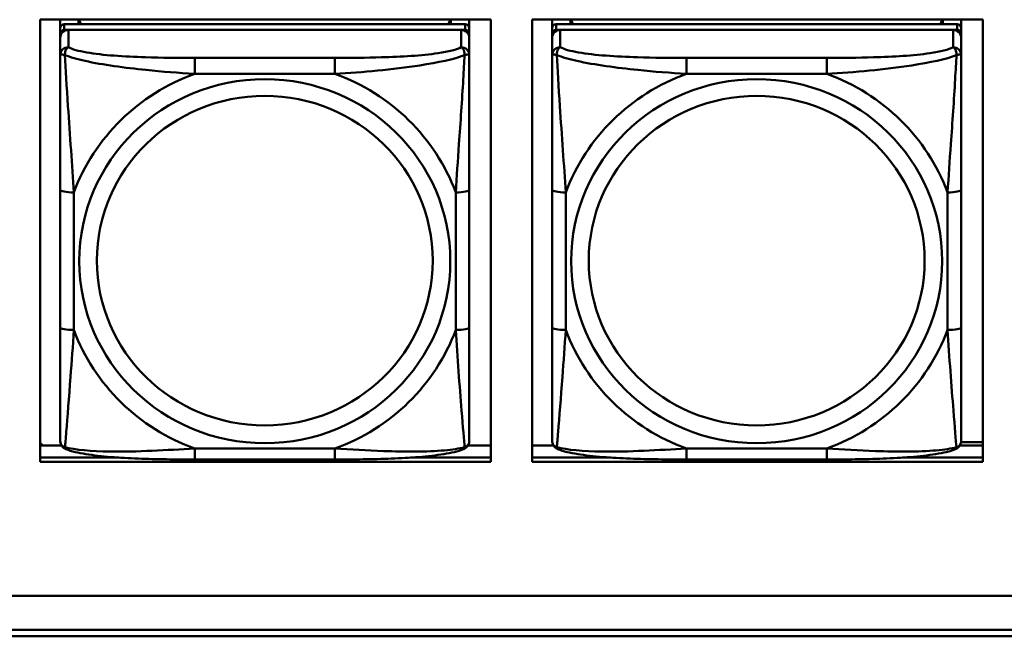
# Model space of a CAD drawing. Header units: inches. Extents: x 0.8 to 72.9, y -7.8 to 49.3.
# Tile 57 of 256: x 41.7 to 43.1, y 5.4 to 6.3. Entities that reach past the tile are written whole.
import ezdxf

# ---------------------------------------------------------------- set-up
doc = ezdxf.new("R2010")
doc.units = ezdxf.units.IN
doc.header["$MEASUREMENT"] = 0
doc.layers.add('Visible Edges(ROSSANSI)', color=7, linetype='Continuous', lineweight=50)
doc.layers.add('Visible Tangent Edges(ROSSANSI)', color=7, linetype='Continuous', lineweight=50)

msp = doc.modelspace()

# ---------------------------------------------------------------- linework, layer by layer
at = {"layer": 'Visible Edges(ROSSANSI)'}
for p, q in [((41.7419, 5.6581), (41.7419, 6.2969)), ((41.7419, 6.2969), (42.3925, 6.2969)), ((41.7707, 6.2845), (41.7707, 6.2969)), ((41.7973, 6.2903), (41.7973, 6.2969)), ((41.801, 6.2903), (41.7977, 6.2969)), ((42.3342, 6.2969), (42.3309, 6.2903)), ((42.3347, 6.2969), (42.3347, 6.2903)), ((42.3612, 6.2969), (42.3612, 6.2845)), ((42.3925, 6.2969), (42.3925, 5.6581)), ((42.4519, 5.6581), (42.4519, 6.2969)), ((42.4519, 6.2969), (43.1025, 6.2969)), ((42.4807, 6.2845), (42.4807, 6.2969)), ((42.5073, 6.2903), (42.5073, 6.2969)), ((42.511, 6.2903), (42.5077, 6.2969)), ((43.0442, 6.2969), (43.0409, 6.2903)), ((43.0447, 6.2969), (43.0447, 6.2903)), ((43.0712, 6.2969), (43.0712, 6.2845)), ((43.1025, 6.2969), (43.1025, 5.6581)), ((41.7707, 6.2845), (41.7707, 6.2762)), ((42.3553, 6.2903), (41.7766, 6.2903)), ((41.7766, 6.282), (42.3553, 6.282)), ((42.3494, 6.282), (41.7825, 6.282)), ((42.3612, 6.2762), (42.3612, 6.2845)), ((42.4807, 6.2845), (42.4807, 6.2762)), ((43.0653, 6.2903), (42.4866, 6.2903)), ((42.4866, 6.282), (43.0653, 6.282)), ((43.0594, 6.282), (42.4925, 6.282)), ((43.0712, 6.2762), (43.0712, 6.2845)), ((41.7707, 6.2704), (41.7707, 6.2762)), ((41.7707, 6.2704), (41.7707, 6.2455)), ((42.3612, 6.2762), (42.3612, 6.2704)), ((42.3612, 6.2455), (42.3612, 6.2704)), ((42.4807, 6.2704), (42.4807, 6.2762)), ((42.4807, 6.2704), (42.4807, 6.2455)), ((43.0712, 6.2762), (43.0712, 6.2704)), ((43.0712, 6.2455), (43.0712, 6.2704)), ((41.7707, 6.0511), (41.7707, 5.8524)), ((42.3612, 5.8524), (42.3612, 6.0511)), ((42.4807, 6.0511), (42.4807, 5.8524)), ((43.0712, 5.8524), (43.0712, 6.0511)), ((41.7458, 5.6819), (41.7419, 5.6857)), ((43.0711, 5.6867), (43.1025, 5.6867)), ((41.7419, 5.6819), (41.7726, 5.6819)), ((42.3593, 5.6819), (42.3925, 5.6819)), ((42.4519, 5.6819), (42.4826, 5.6819)), ((43.0693, 5.6819), (43.1025, 5.6819)), ((41.7419, 5.6642), (41.8554, 5.6642)), ((41.8554, 5.6642), (41.7419, 5.6642)), ((42.3925, 5.6581), (41.7419, 5.6581)), ((42.1671, 5.6615), (41.9648, 5.6615)), ((42.2765, 5.6642), (42.3925, 5.6642)), ((42.3925, 5.6642), (42.2765, 5.6642)), ((42.4519, 5.6642), (42.5654, 5.6642)), ((42.5654, 5.6642), (42.4519, 5.6642)), ((43.1025, 5.6581), (42.4519, 5.6581)), ((42.8771, 5.6615), (42.6748, 5.6615)), ((42.9865, 5.6642), (43.1025, 5.6642)), ((43.1025, 5.6642), (42.9865, 5.6642)), ((35.8146, 5.4648), (53.1898, 5.4648)), ((53.1898, 5.4644), (35.8146, 5.4644)), ((35.8647, 5.4153), (53.2398, 5.4153)), ((53.2398, 5.4061), (35.8647, 5.4061))]:
    msp.add_line(p, q, dxfattribs=at)
for centre, major_axis, start_param, end_param in [((41.7766, 6.2845), (-0.00591, 0), 4.712389, 6.283185), ((41.7825, 6.2704), (-0.0118, 0), 4.712389, 6.283185), ((41.7766, 6.2762), (-0.00591, 0), 4.712389, 6.283185), ((42.3494, 6.2704), (0.0118, 0), 0, 1.570796), ((42.3553, 6.2845), (0.00591, 0), 0, 1.570796), ((42.3553, 6.2762), (0.00591, 0), 0, 1.570796), ((42.4866, 6.2845), (-0.00591, 0), 4.712389, 6.283185), ((42.4925, 6.2704), (-0.0118, 0), 4.712389, 6.283185), ((42.4866, 6.2762), (-0.00591, 0), 4.712389, 6.283185), ((43.0594, 6.2704), (0.0118, 0), 0, 1.570796), ((43.0653, 6.2845), (0.00591, 0), 0, 1.570796), ((43.0653, 6.2762), (0.00591, 0), 0, 1.570796)]:
    msp.add_ellipse(centre, major_axis=major_axis, ratio=0.981793, start_param=start_param, end_param=end_param, dxfattribs=at)
for points, knots in [([(41.7707, 6.2455), (41.7707, 6.2364), (41.7707, 6.2212), (41.7707, 6.204), (41.7707, 6.1776), (41.7707, 6.1473), (41.7707, 6.1179), (41.7707, 6.0955), (41.7707, 6.0731), (41.7707, 6.0511)], [-0.7968224, -0.7968224, -0.7968224, -0.7968224, -0.6514613, -0.6514613, -0.6514613, -0.427691, -0.427691, -0.427691, -0.2569517, -0.2569517, -0.2569517, -0.2569517]), ([(42.3612, 6.0511), (42.3612, 6.0743), (42.3612, 6.098), (42.3612, 6.1217), (42.3612, 6.1528), (42.3612, 6.1851), (42.3612, 6.2119), (42.3612, 6.2258), (42.3612, 6.2378), (42.3612, 6.2455)], [0.2569537, 0.2569537, 0.2569537, 0.2569537, 0.4371919, 0.4371919, 0.4371919, 0.6739428, 0.6739428, 0.6739428, 0.7963818, 0.7963818, 0.7963818, 0.7963818]), ([(42.4807, 6.2455), (42.4807, 6.2364), (42.4807, 6.2212), (42.4807, 6.204), (42.4807, 6.1776), (42.4807, 6.1473), (42.4807, 6.1179), (42.4807, 6.0955), (42.4807, 6.0731), (42.4807, 6.0511)], [-0.7968224, -0.7968224, -0.7968224, -0.7968224, -0.6514613, -0.6514613, -0.6514613, -0.427691, -0.427691, -0.427691, -0.2569517, -0.2569517, -0.2569517, -0.2569517]), ([(43.0712, 6.0511), (43.0712, 6.0743), (43.0712, 6.098), (43.0712, 6.1217), (43.0712, 6.1528), (43.0712, 6.1851), (43.0712, 6.2119), (43.0712, 6.2258), (43.0712, 6.2378), (43.0712, 6.2455)], [0.2569537, 0.2569537, 0.2569537, 0.2569537, 0.4371919, 0.4371919, 0.4371919, 0.6739428, 0.6739428, 0.6739428, 0.7963818, 0.7963818, 0.7963818, 0.7963818]), ([(41.7707, 5.8524), (41.7707, 5.8292), (41.7707, 5.8058), (41.7707, 5.7836), (41.7707, 5.7545), (41.7707, 5.7262), (41.7707, 5.7073), (41.7707, 5.6976), (41.7707, 5.6907), (41.7707, 5.6889)], [0.2569537, 0.2569537, 0.2569537, 0.2569537, 0.4371919, 0.4371919, 0.4371919, 0.6739428, 0.6739428, 0.6739428, 0.7963818, 0.7963818, 0.7963818, 0.7963818]), ([(42.3612, 5.6889), (42.3612, 5.6911), (42.3612, 5.7003), (42.3612, 5.7131), (42.3612, 5.7326), (42.3612, 5.7595), (42.3612, 5.7872), (42.3612, 5.8084), (42.3612, 5.8304), (42.3612, 5.8524)], [-0.7968224, -0.7968224, -0.7968224, -0.7968224, -0.6514613, -0.6514613, -0.6514613, -0.427691, -0.427691, -0.427691, -0.2569517, -0.2569517, -0.2569517, -0.2569517]), ([(42.4807, 5.8524), (42.4807, 5.8292), (42.4807, 5.8058), (42.4807, 5.7836), (42.4807, 5.7545), (42.4807, 5.7262), (42.4807, 5.7073), (42.4807, 5.6976), (42.4807, 5.6907), (42.4807, 5.6889)], [0.2569537, 0.2569537, 0.2569537, 0.2569537, 0.4371919, 0.4371919, 0.4371919, 0.6739428, 0.6739428, 0.6739428, 0.7963818, 0.7963818, 0.7963818, 0.7963818]), ([(43.0712, 5.6889), (43.0712, 5.6911), (43.0712, 5.7003), (43.0712, 5.7131), (43.0712, 5.7326), (43.0712, 5.7595), (43.0712, 5.7872), (43.0712, 5.8084), (43.0712, 5.8304), (43.0712, 5.8524)], [-0.7968224, -0.7968224, -0.7968224, -0.7968224, -0.6514613, -0.6514613, -0.6514613, -0.427691, -0.427691, -0.427691, -0.2569517, -0.2569517, -0.2569517, -0.2569517]), ([(41.7787, 5.6766), (41.7777, 5.6771), (41.7766, 5.6777), (41.7746, 5.6792), (41.7737, 5.6802), (41.7724, 5.6821), (41.7719, 5.6831), (41.7712, 5.685), (41.771, 5.6859), (41.7707, 5.6875), (41.7707, 5.6883), (41.7707, 5.6889)], [0.02510739, 0.02510739, 0.02510739, 0.02510739, 0.03073999, 0.03073999, 0.03637259, 0.03637259, 0.0420052, 0.0420052, 0.0476378, 0.0476378, 0.0532704, 0.0532704, 0.0532704, 0.0532704]), ([(42.3532, 5.6766), (42.3543, 5.6771), (42.3553, 5.6777), (42.3573, 5.6792), (42.3582, 5.6802), (42.3595, 5.6821), (42.36, 5.6831), (42.3607, 5.685), (42.3609, 5.6859), (42.3612, 5.6875), (42.3612, 5.6883), (42.3612, 5.6889)], [0.02510739, 0.02510739, 0.02510739, 0.02510739, 0.03073999, 0.03073999, 0.03637259, 0.03637259, 0.0420052, 0.0420052, 0.0476378, 0.0476378, 0.0532704, 0.0532704, 0.0532704, 0.0532704]), ([(42.4887, 5.6766), (42.4877, 5.6771), (42.4866, 5.6777), (42.4846, 5.6792), (42.4837, 5.6802), (42.4824, 5.6821), (42.4819, 5.6831), (42.4812, 5.685), (42.481, 5.6859), (42.4807, 5.6875), (42.4807, 5.6883), (42.4807, 5.6889)], [0.02510739, 0.02510739, 0.02510739, 0.02510739, 0.03073999, 0.03073999, 0.03637259, 0.03637259, 0.0420052, 0.0420052, 0.0476378, 0.0476378, 0.0532704, 0.0532704, 0.0532704, 0.0532704]), ([(43.0632, 5.6766), (43.0643, 5.6771), (43.0653, 5.6777), (43.0673, 5.6792), (43.0682, 5.6802), (43.0695, 5.6821), (43.07, 5.6831), (43.0707, 5.685), (43.0709, 5.6859), (43.0712, 5.6875), (43.0712, 5.6883), (43.0712, 5.6889)], [0.02510739, 0.02510739, 0.02510739, 0.02510739, 0.03073999, 0.03073999, 0.03637259, 0.03637259, 0.0420052, 0.0420052, 0.0476378, 0.0476378, 0.0532704, 0.0532704, 0.0532704, 0.0532704]), ([(41.9648, 5.6615), (41.9513, 5.6615), (41.9376, 5.6616), (41.9103, 5.6619), (41.8967, 5.6622), (41.8699, 5.6633), (41.8566, 5.664), (41.8309, 5.6661), (41.8187, 5.6675), (41.7966, 5.6711), (41.7872, 5.6731), (41.7787, 5.6766)], [0.2569517, 0.2569517, 0.2569517, 0.2569517, 0.3597049, 0.3597049, 0.4624581, 0.4624581, 0.5652112, 0.5652112, 0.6679644, 0.6679644, 0.7707176, 0.7707176, 0.7707176, 0.7707176]), ([(42.3532, 5.6766), (42.3448, 5.6731), (42.3353, 5.6711), (42.3132, 5.6675), (42.301, 5.6662), (42.2753, 5.664), (42.262, 5.6633), (42.2352, 5.6622), (42.2216, 5.6619), (42.1943, 5.6616), (42.1806, 5.6615), (42.1671, 5.6615)], [-0.7703505, -0.7703505, -0.7703505, -0.7703505, -0.6676711, -0.6676711, -0.5649918, -0.5649918, -0.4623124, -0.4623124, -0.3596331, -0.3596331, -0.2569537, -0.2569537, -0.2569537, -0.2569537]), ([(42.6748, 5.6615), (42.6613, 5.6615), (42.6476, 5.6616), (42.6203, 5.6619), (42.6067, 5.6622), (42.5799, 5.6633), (42.5666, 5.664), (42.5409, 5.6661), (42.5287, 5.6675), (42.5066, 5.6711), (42.4972, 5.6731), (42.4887, 5.6766)], [0.2569517, 0.2569517, 0.2569517, 0.2569517, 0.3597049, 0.3597049, 0.4624581, 0.4624581, 0.5652112, 0.5652112, 0.6679644, 0.6679644, 0.7707176, 0.7707176, 0.7707176, 0.7707176]), ([(43.0632, 5.6766), (43.0548, 5.6731), (43.0453, 5.6711), (43.0232, 5.6675), (43.011, 5.6662), (42.9853, 5.664), (42.972, 5.6633), (42.9452, 5.6622), (42.9316, 5.6619), (42.9043, 5.6616), (42.8906, 5.6615), (42.8771, 5.6615)], [-0.7703505, -0.7703505, -0.7703505, -0.7703505, -0.6676711, -0.6676711, -0.5649918, -0.5649918, -0.4623124, -0.4623124, -0.3596331, -0.3596331, -0.2569537, -0.2569537, -0.2569537, -0.2569537])]:
    msp.add_open_spline(points, degree=3, knots=knots, dxfattribs=at)
at = {"layer": 'Visible Tangent Edges(ROSSANSI)'}
for p, q in [((41.7766, 6.282), (41.7766, 6.2903)), ((41.7825, 6.2571), (41.7825, 6.282)), ((42.3494, 6.282), (42.3494, 6.2571)), ((42.3553, 6.2903), (42.3553, 6.282)), ((42.4866, 6.282), (42.4866, 6.2903)), ((42.4925, 6.2571), (42.4925, 6.282)), ((43.0594, 6.282), (43.0594, 6.2571)), ((43.0653, 6.2903), (43.0653, 6.282)), ((41.9648, 6.2417), (41.9648, 6.2186)), ((42.1671, 6.2417), (41.9648, 6.2417)), ((42.1671, 6.2417), (42.1671, 6.2186)), ((42.6748, 6.2417), (42.6748, 6.2186)), ((42.8771, 6.2417), (42.6748, 6.2417)), ((42.8771, 6.2417), (42.8771, 6.2186)), ((41.9648, 6.2186), (42.1671, 6.2186)), ((42.6748, 6.2186), (42.8771, 6.2186)), ((41.7904, 5.8487), (41.7904, 6.0473)), ((42.3416, 6.0473), (42.3416, 5.8487)), ((42.5004, 5.8487), (42.5004, 6.0473)), ((43.0516, 6.0473), (43.0516, 5.8487)), ((42.1671, 5.6774), (41.9648, 5.6774)), ((41.9648, 5.6615), (41.9648, 5.6774)), ((42.1671, 5.6615), (42.1671, 5.6774)), ((42.8771, 5.6774), (42.6748, 5.6774)), ((42.6748, 5.6615), (42.6748, 5.6774)), ((42.8771, 5.6615), (42.8771, 5.6774))]:
    msp.add_line(p, q, dxfattribs=at)
for centre, major_axis, ratio, start_param, end_param in [((41.7825, 6.2455), (-0.0118, 0), 0.981793, 4.712389, 6.283185), ((42.3494, 6.2455), (0.0118, 0), 0.981793, 0, 1.570796), ((42.4925, 6.2455), (-0.0118, 0), 0.981793, 4.712389, 6.283185), ((43.0594, 6.2455), (0.0118, 0), 0.981793, 0, 1.570796), ((42.066, 5.948), (-0.2936, 0), 0.981793, 5.064156, 5.931419), ((42.066, 5.948), (0.2936, 0), 0.981793, 0.351767, 1.21903), ((42.776, 5.948), (-0.2936, 0), 0.981793, 5.064156, 5.931419), ((42.776, 5.948), (0.2936, 0), 0.981793, 0.351767, 1.21903), ((41.7904, 6.0511), (-0.0197, 0), 0.189952, 0, 1.570796), ((42.3416, 6.0511), (0.0197, 0), 0.189952, 4.712389, 6.283185), ((42.5004, 6.0511), (-0.0197, 0), 0.189952, 0, 1.570796), ((43.0516, 6.0511), (0.0197, 0), 0.189952, 4.712389, 6.283185), ((41.7904, 5.8524), (-0.0197, 0), 0.189952, 0, 1.570796), ((42.066, 5.948), (-0.2936, 0), 0.981793, 0.351767, 1.21903), ((42.066, 5.948), (0.2936, 0), 0.981793, 5.064156, 5.931419), ((42.3416, 5.8524), (0.0197, 0), 0.189952, 4.712389, 6.283185), ((42.5004, 5.8524), (-0.0197, 0), 0.189952, 0, 1.570796), ((42.776, 5.948), (-0.2936, 0), 0.981793, 0.351767, 1.21903), ((42.776, 5.948), (0.2936, 0), 0.981793, 5.064156, 5.931419), ((43.0516, 5.8524), (0.0197, 0), 0.189952, 4.712389, 6.283185)]:
    msp.add_ellipse(centre, major_axis=major_axis, ratio=ratio, start_param=start_param, end_param=end_param, dxfattribs=at)
for centre, major_axis in [((42.066, 5.948), (-0.2678, 0)), ((42.776, 5.948), (-0.2678, 0)), ((42.066, 5.9488), (-0.2424, 0)), ((42.776, 5.9488), (-0.2424, 0))]:
    msp.add_ellipse(centre, major_axis=major_axis, ratio=0.981793, dxfattribs=at)
for points, knots in [([(41.7775, 6.2456), (41.7775, 6.2467), (41.7776, 6.2477), (41.7778, 6.2498), (41.778, 6.2507), (41.7784, 6.2522), (41.7786, 6.2527), (41.779, 6.2534), (41.7791, 6.2536), (41.7794, 6.2542), (41.7796, 6.2545), (41.7802, 6.2553), (41.7806, 6.2557), (41.7815, 6.2565), (41.782, 6.2568), (41.7825, 6.2571)], [-0.00023197, -0.00023197, -0.00023197, -0.00023197, 0.00913095, 0.00913095, 0.01983142, 0.01983142, 0.02651922, 0.02651922, 0.02986312, 0.02986312, 0.03521335, 0.03521335, 0.04377373, 0.04377373, 0.0532704, 0.0532704, 0.0532704, 0.0532704]), ([(41.9648, 6.2417), (41.9412, 6.2417), (41.9172, 6.2418), (41.8938, 6.2426), (41.8631, 6.2435), (41.8322, 6.2455), (41.809, 6.2495), (41.797, 6.2516), (41.7874, 6.2542), (41.7825, 6.2571)], [0.2569537, 0.2569537, 0.2569537, 0.2569537, 0.4371919, 0.4371919, 0.4371919, 0.6739428, 0.6739428, 0.6739428, 0.7963818, 0.7963818, 0.7963818, 0.7963818]), ([(42.3494, 6.2571), (42.3437, 6.2536), (42.3312, 6.2506), (42.316, 6.2484), (42.2926, 6.245), (42.2634, 6.2433), (42.2344, 6.2425), (42.2122, 6.2418), (42.1895, 6.2417), (42.1671, 6.2417)], [-0.7968224, -0.7968224, -0.7968224, -0.7968224, -0.6514613, -0.6514613, -0.6514613, -0.427691, -0.427691, -0.427691, -0.2569517, -0.2569517, -0.2569517, -0.2569517]), ([(42.3494, 6.2571), (42.35, 6.2568), (42.3505, 6.2565), (42.3513, 6.2557), (42.3517, 6.2553), (42.3523, 6.2545), (42.3525, 6.2542), (42.3528, 6.2536), (42.353, 6.2534), (42.3533, 6.2527), (42.3535, 6.2522), (42.3539, 6.2507), (42.3541, 6.2498), (42.3544, 6.2477), (42.3544, 6.2467), (42.3544, 6.2456)], [-0.0532704, -0.0532704, -0.0532704, -0.0532704, -0.04377373, -0.04377373, -0.03521335, -0.03521335, -0.02986312, -0.02986312, -0.02651922, -0.02651922, -0.01983142, -0.01983142, -0.00913095, -0.00913095, 0.00023197, 0.00023197, 0.00023197, 0.00023197]), ([(42.4875, 6.2456), (42.4875, 6.2467), (42.4876, 6.2477), (42.4878, 6.2498), (42.488, 6.2507), (42.4884, 6.2522), (42.4886, 6.2527), (42.489, 6.2534), (42.4891, 6.2536), (42.4894, 6.2542), (42.4896, 6.2545), (42.4902, 6.2553), (42.4906, 6.2557), (42.4915, 6.2565), (42.492, 6.2568), (42.4925, 6.2571)], [-0.00023197, -0.00023197, -0.00023197, -0.00023197, 0.00913095, 0.00913095, 0.01983142, 0.01983142, 0.02651922, 0.02651922, 0.02986312, 0.02986312, 0.03521335, 0.03521335, 0.04377373, 0.04377373, 0.0532704, 0.0532704, 0.0532704, 0.0532704]), ([(42.6748, 6.2417), (42.6512, 6.2417), (42.6272, 6.2418), (42.6038, 6.2426), (42.5731, 6.2435), (42.5422, 6.2455), (42.519, 6.2495), (42.507, 6.2516), (42.4974, 6.2542), (42.4925, 6.2571)], [0.2569537, 0.2569537, 0.2569537, 0.2569537, 0.4371919, 0.4371919, 0.4371919, 0.6739428, 0.6739428, 0.6739428, 0.7963818, 0.7963818, 0.7963818, 0.7963818]), ([(43.0594, 6.2571), (43.0537, 6.2536), (43.0412, 6.2506), (43.026, 6.2484), (43.0026, 6.245), (42.9734, 6.2433), (42.9444, 6.2425), (42.9222, 6.2418), (42.8995, 6.2417), (42.8771, 6.2417)], [-0.7968224, -0.7968224, -0.7968224, -0.7968224, -0.6514613, -0.6514613, -0.6514613, -0.427691, -0.427691, -0.427691, -0.2569517, -0.2569517, -0.2569517, -0.2569517]), ([(43.0594, 6.2571), (43.06, 6.2568), (43.0605, 6.2565), (43.0613, 6.2557), (43.0617, 6.2553), (43.0623, 6.2545), (43.0625, 6.2542), (43.0628, 6.2536), (43.063, 6.2534), (43.0633, 6.2527), (43.0635, 6.2522), (43.0639, 6.2507), (43.0641, 6.2498), (43.0644, 6.2477), (43.0644, 6.2467), (43.0644, 6.2456)], [-0.0532704, -0.0532704, -0.0532704, -0.0532704, -0.04377373, -0.04377373, -0.03521335, -0.03521335, -0.02986312, -0.02986312, -0.02651922, -0.02651922, -0.01983142, -0.01983142, -0.00913095, -0.00913095, 0.00023197, 0.00023197, 0.00023197, 0.00023197]), ([(41.7707, 6.2455), (41.7707, 6.2458), (41.7708, 6.246), (41.771, 6.2463), (41.7712, 6.2465), (41.7716, 6.2466), (41.7717, 6.2467), (41.7721, 6.2467), (41.7722, 6.2467), (41.7726, 6.2467), (41.7729, 6.2467), (41.7738, 6.2466), (41.7745, 6.2465), (41.7759, 6.2461), (41.7767, 6.2459), (41.7775, 6.2456)], [-0.0532704, -0.0532704, -0.0532704, -0.0532704, -0.04377373, -0.04377373, -0.03521335, -0.03521335, -0.02986312, -0.02986312, -0.02651922, -0.02651922, -0.01983142, -0.01983142, -0.00913095, -0.00913095, 0.00023197, 0.00023197, 0.00023197, 0.00023197]), ([(41.7775, 6.2456), (41.7852, 6.2427), (41.7952, 6.2398), (41.8322, 6.2316), (41.864, 6.2274), (41.9182, 6.2218), (41.9414, 6.2199), (41.9648, 6.2186)], [-0.7478145, -0.7478145, -0.7478145, -0.7478145, -0.6493253, -0.6493253, -0.427691, -0.427691, -0.2569537, -0.2569537, -0.2569537, -0.2569537]), ([(41.7904, 6.0473), (41.788, 6.087), (41.7847, 6.1292), (41.7801, 6.1992), (41.7785, 6.2266), (41.7775, 6.2456)], [0.2569517, 0.2569517, 0.2569517, 0.2569517, 0.5559983, 0.5559983, 0.7482818, 0.7482818, 0.7482818, 0.7482818]), ([(42.1671, 6.2186), (42.2076, 6.2209), (42.25, 6.2247), (42.3156, 6.2348), (42.34, 6.2398), (42.3544, 6.2456)], [0.2569517, 0.2569517, 0.2569517, 0.2569517, 0.5559983, 0.5559983, 0.7482818, 0.7482818, 0.7482818, 0.7482818]), ([(42.3544, 6.2456), (42.3539, 6.2356), (42.3532, 6.2236), (42.3508, 6.1815), (42.3485, 6.1483), (42.3446, 6.0933), (42.343, 6.0702), (42.3416, 6.0473)], [-0.7478145, -0.7478145, -0.7478145, -0.7478145, -0.6493253, -0.6493253, -0.427691, -0.427691, -0.2569537, -0.2569537, -0.2569537, -0.2569537]), ([(42.3544, 6.2456), (42.3552, 6.2459), (42.356, 6.2461), (42.3574, 6.2465), (42.3581, 6.2466), (42.359, 6.2467), (42.3593, 6.2467), (42.3597, 6.2467), (42.3599, 6.2467), (42.3602, 6.2467), (42.3604, 6.2466), (42.3607, 6.2465), (42.3609, 6.2463), (42.3612, 6.246), (42.3612, 6.2458), (42.3612, 6.2455)], [-0.00023197, -0.00023197, -0.00023197, -0.00023197, 0.00913095, 0.00913095, 0.01983142, 0.01983142, 0.02651922, 0.02651922, 0.02986312, 0.02986312, 0.03521335, 0.03521335, 0.04377373, 0.04377373, 0.0532704, 0.0532704, 0.0532704, 0.0532704]), ([(42.4807, 6.2455), (42.4807, 6.2458), (42.4808, 6.246), (42.481, 6.2463), (42.4812, 6.2465), (42.4816, 6.2466), (42.4817, 6.2467), (42.4821, 6.2467), (42.4822, 6.2467), (42.4826, 6.2467), (42.4829, 6.2467), (42.4838, 6.2466), (42.4845, 6.2465), (42.4859, 6.2461), (42.4867, 6.2459), (42.4875, 6.2456)], [-0.0532704, -0.0532704, -0.0532704, -0.0532704, -0.04377373, -0.04377373, -0.03521335, -0.03521335, -0.02986312, -0.02986312, -0.02651922, -0.02651922, -0.01983142, -0.01983142, -0.00913095, -0.00913095, 0.00023197, 0.00023197, 0.00023197, 0.00023197]), ([(42.4875, 6.2456), (42.4952, 6.2427), (42.5052, 6.2398), (42.5422, 6.2316), (42.574, 6.2274), (42.6282, 6.2218), (42.6514, 6.2199), (42.6748, 6.2186)], [-0.7478145, -0.7478145, -0.7478145, -0.7478145, -0.6493253, -0.6493253, -0.427691, -0.427691, -0.2569537, -0.2569537, -0.2569537, -0.2569537]), ([(42.5004, 6.0473), (42.498, 6.087), (42.4947, 6.1292), (42.4901, 6.1992), (42.4885, 6.2266), (42.4875, 6.2456)], [0.2569517, 0.2569517, 0.2569517, 0.2569517, 0.5559983, 0.5559983, 0.7482818, 0.7482818, 0.7482818, 0.7482818]), ([(42.8771, 6.2186), (42.9176, 6.2209), (42.96, 6.2247), (43.0256, 6.2348), (43.05, 6.2398), (43.0644, 6.2456)], [0.2569517, 0.2569517, 0.2569517, 0.2569517, 0.5559983, 0.5559983, 0.7482818, 0.7482818, 0.7482818, 0.7482818]), ([(43.0644, 6.2456), (43.0639, 6.2356), (43.0632, 6.2236), (43.0608, 6.1815), (43.0585, 6.1483), (43.0546, 6.0933), (43.053, 6.0702), (43.0516, 6.0473)], [-0.7478145, -0.7478145, -0.7478145, -0.7478145, -0.6493253, -0.6493253, -0.427691, -0.427691, -0.2569537, -0.2569537, -0.2569537, -0.2569537]), ([(43.0644, 6.2456), (43.0652, 6.2459), (43.066, 6.2461), (43.0674, 6.2465), (43.0681, 6.2466), (43.069, 6.2467), (43.0693, 6.2467), (43.0697, 6.2467), (43.0699, 6.2467), (43.0702, 6.2467), (43.0704, 6.2466), (43.0707, 6.2465), (43.0709, 6.2463), (43.0712, 6.246), (43.0712, 6.2458), (43.0712, 6.2455)], [-0.00023197, -0.00023197, -0.00023197, -0.00023197, 0.00913095, 0.00913095, 0.01983142, 0.01983142, 0.02651922, 0.02651922, 0.02986312, 0.02986312, 0.03521335, 0.03521335, 0.04377373, 0.04377373, 0.0532704, 0.0532704, 0.0532704, 0.0532704]), ([(41.7775, 5.6793), (41.778, 5.6843), (41.7787, 5.6919), (41.7812, 5.7225), (41.7834, 5.7516), (41.7873, 5.8031), (41.789, 5.8257), (41.7904, 5.8487)], [-0.7478145, -0.7478145, -0.7478145, -0.7478145, -0.6493253, -0.6493253, -0.427691, -0.427691, -0.2569537, -0.2569537, -0.2569537, -0.2569537]), ([(42.3416, 5.8487), (42.3439, 5.8089), (42.3472, 5.7679), (42.3519, 5.709), (42.3535, 5.6885), (42.3544, 5.6793)], [0.2569517, 0.2569517, 0.2569517, 0.2569517, 0.5559983, 0.5559983, 0.7482818, 0.7482818, 0.7482818, 0.7482818]), ([(42.4875, 5.6793), (42.488, 5.6843), (42.4887, 5.6919), (42.4912, 5.7225), (42.4934, 5.7516), (42.4973, 5.8031), (42.499, 5.8257), (42.5004, 5.8487)], [-0.7478145, -0.7478145, -0.7478145, -0.7478145, -0.6493253, -0.6493253, -0.427691, -0.427691, -0.2569537, -0.2569537, -0.2569537, -0.2569537]), ([(43.0516, 5.8487), (43.0539, 5.8089), (43.0572, 5.7679), (43.0619, 5.709), (43.0635, 5.6885), (43.0644, 5.6793)], [0.2569517, 0.2569517, 0.2569517, 0.2569517, 0.5559983, 0.5559983, 0.7482818, 0.7482818, 0.7482818, 0.7482818]), ([(41.7775, 5.6793), (41.7767, 5.6795), (41.7759, 5.6799), (41.7745, 5.6807), (41.7738, 5.6812), (41.7729, 5.6822), (41.7726, 5.6826), (41.7722, 5.6832), (41.7721, 5.6834), (41.7717, 5.684), (41.7716, 5.6843), (41.7712, 5.6853), (41.771, 5.686), (41.7708, 5.6874), (41.7707, 5.6881), (41.7707, 5.6889)], [-0.00023197, -0.00023197, -0.00023197, -0.00023197, 0.00913095, 0.00913095, 0.01983142, 0.01983142, 0.02651922, 0.02651922, 0.02986312, 0.02986312, 0.03521335, 0.03521335, 0.04377373, 0.04377373, 0.0532704, 0.0532704, 0.0532704, 0.0532704]), ([(42.3612, 5.6889), (42.3612, 5.6881), (42.3612, 5.6874), (42.3609, 5.686), (42.3607, 5.6853), (42.3604, 5.6843), (42.3602, 5.684), (42.3599, 5.6834), (42.3597, 5.6832), (42.3593, 5.6826), (42.359, 5.6822), (42.3581, 5.6812), (42.3574, 5.6807), (42.356, 5.6799), (42.3552, 5.6795), (42.3544, 5.6793)], [-0.0532704, -0.0532704, -0.0532704, -0.0532704, -0.04377373, -0.04377373, -0.03521335, -0.03521335, -0.02986312, -0.02986312, -0.02651922, -0.02651922, -0.01983142, -0.01983142, -0.00913095, -0.00913095, 0.00023197, 0.00023197, 0.00023197, 0.00023197]), ([(42.4875, 5.6793), (42.4867, 5.6795), (42.4859, 5.6799), (42.4845, 5.6807), (42.4838, 5.6812), (42.4829, 5.6822), (42.4826, 5.6826), (42.4822, 5.6832), (42.4821, 5.6834), (42.4817, 5.684), (42.4816, 5.6843), (42.4812, 5.6853), (42.481, 5.686), (42.4808, 5.6874), (42.4807, 5.6881), (42.4807, 5.6889)], [-0.00023197, -0.00023197, -0.00023197, -0.00023197, 0.00913095, 0.00913095, 0.01983142, 0.01983142, 0.02651922, 0.02651922, 0.02986312, 0.02986312, 0.03521335, 0.03521335, 0.04377373, 0.04377373, 0.0532704, 0.0532704, 0.0532704, 0.0532704]), ([(43.0712, 5.6889), (43.0712, 5.6881), (43.0712, 5.6874), (43.0709, 5.686), (43.0707, 5.6853), (43.0704, 5.6843), (43.0702, 5.684), (43.0699, 5.6834), (43.0697, 5.6832), (43.0693, 5.6826), (43.069, 5.6822), (43.0681, 5.6812), (43.0674, 5.6807), (43.066, 5.6799), (43.0652, 5.6795), (43.0644, 5.6793)], [-0.0532704, -0.0532704, -0.0532704, -0.0532704, -0.04377373, -0.04377373, -0.03521335, -0.03521335, -0.02986312, -0.02986312, -0.02651922, -0.02651922, -0.01983142, -0.01983142, -0.00913095, -0.00913095, 0.00023197, 0.00023197, 0.00023197, 0.00023197]), ([(41.7787, 5.6766), (41.7786, 5.6767), (41.7784, 5.6768), (41.778, 5.6771), (41.7778, 5.6774), (41.7776, 5.6783), (41.7775, 5.6787), (41.7775, 5.6793)], [-0.02510739, -0.02510739, -0.02510739, -0.02510739, -0.01983142, -0.01983142, -0.00913095, -0.00913095, 0.00023197, 0.00023197, 0.00023197, 0.00023197]), ([(41.9648, 5.6774), (41.9243, 5.6751), (41.882, 5.6724), (41.8163, 5.6734), (41.7919, 5.6753), (41.7775, 5.6793)], [0.2569517, 0.2569517, 0.2569517, 0.2569517, 0.5559983, 0.5559983, 0.7482818, 0.7482818, 0.7482818, 0.7482818]), ([(42.3544, 5.6793), (42.3467, 5.6773), (42.3367, 5.6757), (42.2997, 5.6724), (42.268, 5.6726), (42.2137, 5.6746), (42.1905, 5.676), (42.1671, 5.6774)], [-0.7478145, -0.7478145, -0.7478145, -0.7478145, -0.6493253, -0.6493253, -0.427691, -0.427691, -0.2569537, -0.2569537, -0.2569537, -0.2569537]), ([(42.3544, 5.6793), (42.3544, 5.6787), (42.3544, 5.6783), (42.3541, 5.6774), (42.3539, 5.6771), (42.3535, 5.6768), (42.3534, 5.6767), (42.3532, 5.6766)], [-0.00023197, -0.00023197, -0.00023197, -0.00023197, 0.00913095, 0.00913095, 0.01983142, 0.01983142, 0.02510739, 0.02510739, 0.02510739, 0.02510739]), ([(42.4887, 5.6766), (42.4886, 5.6767), (42.4884, 5.6768), (42.488, 5.6771), (42.4878, 5.6774), (42.4876, 5.6783), (42.4875, 5.6787), (42.4875, 5.6793)], [-0.02510739, -0.02510739, -0.02510739, -0.02510739, -0.01983142, -0.01983142, -0.00913095, -0.00913095, 0.00023197, 0.00023197, 0.00023197, 0.00023197]), ([(42.6748, 5.6774), (42.6343, 5.6751), (42.592, 5.6724), (42.5263, 5.6734), (42.5019, 5.6753), (42.4875, 5.6793)], [0.2569517, 0.2569517, 0.2569517, 0.2569517, 0.5559983, 0.5559983, 0.7482818, 0.7482818, 0.7482818, 0.7482818]), ([(43.0644, 5.6793), (43.0567, 5.6773), (43.0467, 5.6757), (43.0097, 5.6724), (42.978, 5.6726), (42.9237, 5.6746), (42.9005, 5.676), (42.8771, 5.6774)], [-0.7478145, -0.7478145, -0.7478145, -0.7478145, -0.6493253, -0.6493253, -0.427691, -0.427691, -0.2569537, -0.2569537, -0.2569537, -0.2569537]), ([(43.0644, 5.6793), (43.0644, 5.6787), (43.0644, 5.6783), (43.0641, 5.6774), (43.0639, 5.6771), (43.0635, 5.6768), (43.0634, 5.6767), (43.0632, 5.6766)], [-0.00023197, -0.00023197, -0.00023197, -0.00023197, 0.00913095, 0.00913095, 0.01983142, 0.01983142, 0.02510739, 0.02510739, 0.02510739, 0.02510739])]:
    msp.add_open_spline(points, degree=3, knots=knots, dxfattribs=at)

doc.saveas('drawing.dxf')
